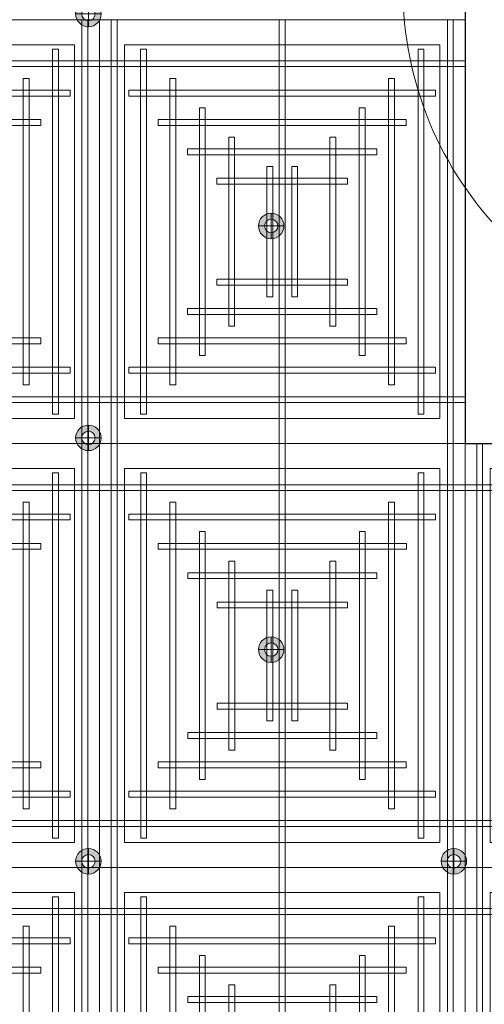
# Model space of a CAD drawing. Header units: millimetres. Extents: x -1097 to 62791, y -9731 to 18031.
# Tile 9 of 59: x 3830 to 5244, y -4953 to -1955. Entities that reach past the tile are written whole.
import ezdxf

# ---------------------------------------------------------------- set-up
doc = ezdxf.new("R2010")
doc.units = ezdxf.units.MM
doc.linetypes.add('DASHED', pattern=[19.05, 12.7, -6.35])
for name, color, linetype, lineweight in [('Ceiling', 14, 'Continuous', 9), ('E Celing Lighting', 5, 'DASHED', 5), ('Grey', 8, 'Continuous', 9), ('Lighting (Ceiling)', 160, 'Continuous', 15)]:
    doc.layers.add(name, color=color, linetype=linetype, lineweight=lineweight)
doc.layers.add('RCP LAYOUT', color=9, linetype='Continuous', true_color=0x808080)

# ---------------------------------------------------------------- blocks, each defined once
blk = doc.blocks.new('r4ttwt')
at = {"layer": 'Grey', "color": 8, "ltscale": 0.25, "true_color": 0x808080}
blk.add_lwpolyline([(1719056.19, -78750.59), (1718972.19, -78750.59, 0.414214), (1718930.19, -78792.59), (1718930.19, -78942.16, 0.414214), (1718972.19, -78984.16), (1719153.84, -78984.16), (1719153.84, -78966.16), (1718972.19, -78966.16, -0.414214), (1718948.19, -78942.16), (1718948.19, -78792.59, -0.414214), (1718972.19, -78768.59), (1719056.19, -78768.59)], format="xyb", close=True, dxfattribs=at)
blk = doc.blocks.new('plnnnn')
at = {"color": 8, "true_color": 0x808080}
blk.add_blockref('r4ttwt', (4546.39, 953.06), dxfattribs=at)
blk = doc.blocks.new('cl')
at = {"layer": 'Lighting (Ceiling)', "true_color": 0x808080}
h = blk.add_hatch(color=8, dxfattribs=at)
h.dxf.hatch_style = 1
h.paths.add_polyline_path([(1.53, 0.03, 1), (-1.53, 0.03, 1)])
h.paths.add_polyline_path([(-0.81, 0.03, -1), (0.81, 0.03, -1)], flags=16)
at = {"layer": 'Lighting (Ceiling)', "color": 8, "true_color": 0x808080}
for p, q in [((0, 1.56), (0, -1.5)), ((-1.53, 0.03), (1.53, 0.03))]:
    blk.add_line(p, q, dxfattribs=at)
for radius in [1.53, 0.806]:
    blk.add_circle((0, 0.03), radius, dxfattribs=at)
blk = doc.blocks.new('iserb jk')
at = {"layer": 'E Celing Lighting'}
for p in [(1718025.45, -80107.68), (1718047.35, -80133.1), (1718025.45, -80158.51), (1718047.35, -80183.89), (1718025.45, -80209.27), (1718069.24, -80209.27)]:
    blk.add_blockref('cl', p, dxfattribs=at)
blk = doc.blocks.new('ceiling inst 2')
at = {"color": 8, "lineweight": 0, "ltscale": 0.25, "true_color": 0x808080}
for points in [[(1722740.06, -79108.62), (1722783.85, -79108.62), (1722783.85, -79057.79), (1722740.06, -79057.79)], [(1722743.06, -79105.62), (1722780.85, -79105.62), (1722780.85, -79060.79), (1722743.06, -79060.79)]]:
    blk.add_lwpolyline(points, close=True, dxfattribs=at)
at = {"layer": 'Ceiling', "color": 8, "lineweight": 0, "ltscale": 0.25, "true_color": 0x808080}
for points in [[(1722741.47, -79108.62), (1722742.17, -79108.62), (1722742.17, -79057.79), (1722741.47, -79057.79)], [(1722761.6, -79108.62), (1722762.31, -79108.62), (1722762.31, -79057.79), (1722761.6, -79057.79)], [(1722782.44, -79108.62), (1722781.74, -79108.62), (1722781.74, -79057.79), (1722782.44, -79057.79)], [(1722744.99, -79105.1), (1722745.69, -79105.1), (1722745.69, -79061.31), (1722744.99, -79061.31)], [(1722778.22, -79105.1), (1722778.93, -79105.1), (1722778.93, -79061.31), (1722778.22, -79061.31)], [(1722783.85, -79063.42), (1722740.06, -79063.42), (1722740.06, -79062.72), (1722783.85, -79062.72)], [(1722748.5, -79101.58), (1722749.21, -79101.58), (1722749.21, -79064.83), (1722748.5, -79064.83)], [(1722774.7, -79101.58), (1722775.41, -79101.58), (1722775.41, -79064.83), (1722774.7, -79064.83)], [(1722780.33, -79066.24), (1722780.33, -79066.94), (1722743.58, -79066.94), (1722743.58, -79066.24)], [(1722752.02, -79098.06), (1722752.73, -79098.06), (1722752.73, -79068.35), (1722752.02, -79068.35)], [(1722771.19, -79098.06), (1722771.89, -79098.06), (1722771.89, -79068.35), (1722771.19, -79068.35)], [(1722776.82, -79069.76), (1722776.82, -79070.46), (1722747.1, -79070.46), (1722747.1, -79069.76)], [(1722756.25, -79094.54), (1722755.54, -79094.54), (1722755.54, -79071.87), (1722756.25, -79071.87)], [(1722767.67, -79094.54), (1722768.37, -79094.54), (1722768.37, -79071.87), (1722767.67, -79071.87)], [(1722773.3, -79073.27), (1722773.3, -79073.98), (1722750.62, -79073.98), (1722750.62, -79073.27)], [(1722760.82, -79091.03), (1722760.12, -79091.03), (1722760.12, -79075.38), (1722760.82, -79075.38)], [(1722763.09, -79091.03), (1722763.8, -79091.03), (1722763.8, -79075.38), (1722763.09, -79075.38)], [(1722769.78, -79076.79), (1722769.78, -79077.5), (1722754.14, -79077.5), (1722754.14, -79076.79)], [(1722769.78, -79089.62), (1722769.78, -79088.91), (1722754.14, -79088.91), (1722754.14, -79089.62)], [(1722773.3, -79093.14), (1722773.3, -79092.43), (1722750.62, -79092.43), (1722750.62, -79093.14)], [(1722776.81, -79096.65), (1722776.81, -79095.95), (1722747.1, -79095.95), (1722747.1, -79096.65)], [(1722780.33, -79100.17), (1722780.33, -79099.47), (1722743.58, -79099.47), (1722743.58, -79100.17)], [(1722783.85, -79102.99), (1722740.06, -79102.99), (1722740.06, -79103.69), (1722783.85, -79103.69)]]:
    blk.add_lwpolyline(points, close=True, dxfattribs=at)
blk = doc.blocks.new('grid 2')
at = {"color": 8, "ltscale": 0.25, "true_color": 0x808080}
blk.add_lwpolyline([(1721746.24, -78535.54), (1721746.24, -78738.84), (1721658.66, -78738.84), (1721658.66, -78992.95), (1721877.62, -78992.95), (1721877.62, -79196.24), (1721527.29, -79196.24), (1721527.29, -79145.42), (1721483.5, -79145.42), (1721483.5, -78942.13), (1721527.29, -78942.13), (1721527.29, -78789.66), (1721483.5, -78789.66), (1721483.5, -78535.54)], close=True, dxfattribs=at)
at = {"color": 8, "true_color": 0x808080, "xscale": -1}
for p in [(3444354.93, 115.66), (3444398.72, 115.66), (3444354.93, 64.84), (3444442.51, 64.84)]:
    blk.add_blockref('ceiling inst 2', p, dxfattribs=at)
at = {"color": 8, "true_color": 0x808080}
blk.add_blockref('ceiling inst 2', (-1125.19, 64.84), dxfattribs=at)
at = {"color": 8, "true_color": 0x808080, "rotation": 180}
for p in [(3444354.93, -158152.39), (3444442.51, -158152.39)]:
    blk.add_blockref('ceiling inst 2', p, dxfattribs=at)
at = {"color": 8, "true_color": 0x808080, "xscale": -1, "rotation": 180}
blk.add_blockref('ceiling inst 2', (-1125.19, -158152.39), dxfattribs=at)
blk = doc.blocks.new('IRISH HOUSE-RCP LAYOUT')
at = {"xscale": 25.4, "yscale": 25.4, "zscale": 25.4}
blk.add_blockref('grid 2', (-43724944.7, 2003175.6), dxfattribs=at)
at = {"layer": 'E Celing Lighting', "color": 8, "true_color": 0x808080, "xscale": 25.4, "yscale": 25.4, "zscale": 25.4}
blk.add_blockref('iserb jk', (-43633807.3, 2032797.3), dxfattribs=at)
at = {"layer": 'Grey', "color": 8, "true_color": 0x808080, "xscale": 25.4, "yscale": 25.4, "zscale": 25.4}
blk.add_blockref('plnnnn', (-43771308.8, 1979063.5), dxfattribs=at)

msp = doc.modelspace()

# ---------------------------------------------------------------- block references
at = {"layer": 'RCP LAYOUT'}
msp.add_blockref('IRISH HOUSE-RCP LAYOUT', (0, 0), dxfattribs=at)

doc.saveas('drawing.dxf')
